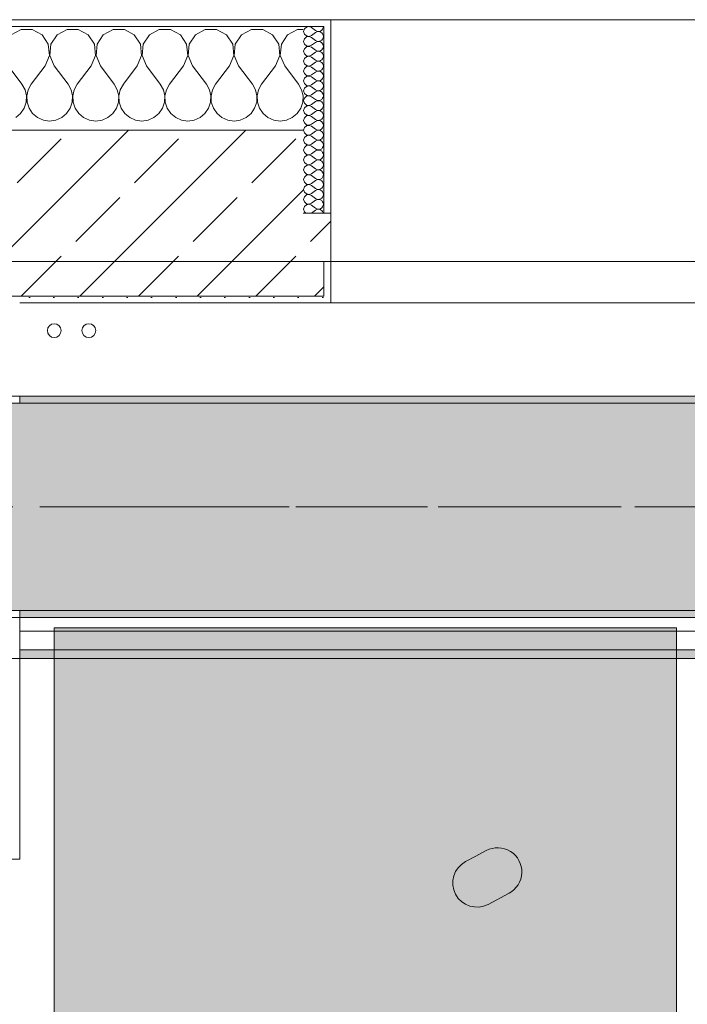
# Model space of a CAD drawing. Header units: metres. Extents: x -3.6 to 84.5, y -11 to 16.8.
# Tile 145 of 256: x 29.5 to 30.5, y 12.4 to 13.9. Entities that reach past the tile are written whole.
import ezdxf

# ---------------------------------------------------------------- set-up
doc = ezdxf.new("R2010")
doc.units = ezdxf.units.M
doc.header["$MEASUREMENT"] = 0
doc.linetypes.add('Achse', pattern=[0.2, 0.1, -0.05, 0, -0.05])
doc.linetypes.add('Strichlinie doppelt', pattern=[0.546806, 0.264583, -0.105833, 0.070556, -0.105833])
for name, color, linetype in [('451 - Universal.Achsen Raster', 7, 'Continuous'), ('604 - Struktur.Wand Aussen', 7, 'Continuous'), ('606 - Struktur.Wand Innen Ausbau', 7, 'Continuous'), ('608 - Struktur.Träger', 7, 'Continuous'), ('653 - Abdeckung.TB Verkofferung', 7, 'Continuous'), ('701 - Einrichtung.Möbel', 7, 'Continuous'), ('801 - HKLSE.Heizung_ Klima_ Lüftung', 7, 'Continuous')]:
    doc.layers.add(name, color=color, linetype=linetype)
pattern_1 = [(45, (0, 0), (-0.01767767, 0.01767767), [0, -0.025])]
pattern_2 = [(0, (0, 0), (0, 0.08660254), [0, -0.05]), (0, (0.025, 0.0433), (0, 0.08660254), [0, -0.05])]
pattern_3 = [(45, (0, 0), (-0.0848528, 0.0848528), []), (45, (-0.04243, 0.04243), (-0.0848528, 0.0848528), [0.09, -0.03])]

# ---------------------------------------------------------------- blocks, each defined once
blk = doc.blocks.new('*X40')
at = {"layer": '604 - Struktur.Wand Aussen', "color": 7, "linetype": 'Continuous', "lineweight": 5}
for p, q in [((29.4919, 13.8407), (29.4776, 13.833)), ((29.5081, 13.8407), (29.4919, 13.8407)), ((29.5224, 13.833), (29.5081, 13.8407)), ((29.5585, 13.8407), (29.5442, 13.833)), ((29.5748, 13.8407), (29.5585, 13.8407)), ((29.5891, 13.833), (29.5748, 13.8407)), ((29.6252, 13.8407), (29.6109, 13.833)), ((29.6415, 13.8407), (29.6252, 13.8407)), ((29.6558, 13.833), (29.6415, 13.8407)), ((29.6919, 13.8407), (29.6776, 13.833)), ((29.7081, 13.8407), (29.6919, 13.8407)), ((29.7224, 13.833), (29.7081, 13.8407)), ((29.7585, 13.8407), (29.7442, 13.833)), ((29.7748, 13.8407), (29.7585, 13.8407)), ((29.7891, 13.833), (29.7748, 13.8407)), ((29.8252, 13.8407), (29.8109, 13.833)), ((29.8415, 13.8407), (29.8252, 13.8407)), ((29.8558, 13.833), (29.8415, 13.8407)), ((29.8919, 13.8407), (29.8776, 13.833)), ((29.9, 13.8407), (29.8919, 13.8407)), ((29.5314, 13.8195), (29.5224, 13.833)), ((29.5442, 13.833), (29.5352, 13.8195)), ((29.5981, 13.8195), (29.5891, 13.833)), ((29.6109, 13.833), (29.6019, 13.8195)), ((29.6648, 13.8195), (29.6558, 13.833)), ((29.6776, 13.833), (29.6686, 13.8195)), ((29.7314, 13.8195), (29.7224, 13.833)), ((29.7442, 13.833), (29.7352, 13.8195)), ((29.7981, 13.8195), (29.7891, 13.833)), ((29.8109, 13.833), (29.8019, 13.8195)), ((29.8648, 13.8195), (29.8558, 13.833)), ((29.8776, 13.833), (29.8686, 13.8195)), ((29.533, 13.8033), (29.5314, 13.8195)), ((29.5352, 13.8195), (29.5337, 13.8033)), ((29.5996, 13.8033), (29.5981, 13.8195)), ((29.6019, 13.8195), (29.6004, 13.8033)), ((29.6663, 13.8033), (29.6648, 13.8195)), ((29.6686, 13.8195), (29.667, 13.8033)), ((29.733, 13.8033), (29.7314, 13.8195)), ((29.7352, 13.8195), (29.7337, 13.8033)), ((29.7996, 13.8033), (29.7981, 13.8195)), ((29.8019, 13.8195), (29.8004, 13.8033)), ((29.8663, 13.8033), (29.8648, 13.8195)), ((29.8686, 13.8195), (29.867, 13.8033)), ((29.5267, 13.7883), (29.533, 13.8033)), ((29.5337, 13.8033), (29.54, 13.7883)), ((29.5933, 13.7883), (29.5996, 13.8033)), ((29.6004, 13.8033), (29.6067, 13.7883)), ((29.66, 13.7883), (29.6663, 13.8033)), ((29.667, 13.8033), (29.6733, 13.7883)), ((29.7267, 13.7883), (29.733, 13.8033)), ((29.7337, 13.8033), (29.74, 13.7883)), ((29.7933, 13.7883), (29.7996, 13.8033)), ((29.8004, 13.8033), (29.8067, 13.7883)), ((29.86, 13.7883), (29.8663, 13.8033)), ((29.867, 13.8033), (29.8733, 13.7883)), ((29.4733, 13.7883), (29.4933, 13.7617)), ((29.5267, 13.7883), (29.5067, 13.7617)), ((29.54, 13.7883), (29.56, 13.7617)), ((29.5933, 13.7883), (29.5733, 13.7617)), ((29.6067, 13.7883), (29.6267, 13.7617)), ((29.66, 13.7883), (29.64, 13.7617)), ((29.6733, 13.7883), (29.6933, 13.7617)), ((29.7267, 13.7883), (29.7067, 13.7617)), ((29.74, 13.7883), (29.76, 13.7617)), ((29.7933, 13.7883), (29.7733, 13.7617)), ((29.8067, 13.7883), (29.8267, 13.7617)), ((29.86, 13.7883), (29.84, 13.7617)), ((29.8733, 13.7883), (29.8933, 13.7617)), ((29.4978, 13.7536), (29.4933, 13.7617)), ((29.4999, 13.7447), (29.4978, 13.7536)), ((29.5022, 13.7536), (29.5001, 13.7447)), ((29.5067, 13.7617), (29.5022, 13.7536)), ((29.5645, 13.7536), (29.56, 13.7617)), ((29.5665, 13.7447), (29.5645, 13.7536)), ((29.5689, 13.7536), (29.5668, 13.7447)), ((29.5733, 13.7617), (29.5689, 13.7536)), ((29.6311, 13.7536), (29.6267, 13.7617)), ((29.6332, 13.7447), (29.6311, 13.7536)), ((29.6355, 13.7536), (29.6335, 13.7447)), ((29.64, 13.7617), (29.6355, 13.7536)), ((29.6978, 13.7536), (29.6933, 13.7617)), ((29.6999, 13.7447), (29.6978, 13.7536)), ((29.7022, 13.7536), (29.7001, 13.7447)), ((29.7067, 13.7617), (29.7022, 13.7536)), ((29.7645, 13.7536), (29.76, 13.7617)), ((29.7665, 13.7447), (29.7645, 13.7536)), ((29.7689, 13.7536), (29.7668, 13.7447)), ((29.7733, 13.7617), (29.7689, 13.7536)), ((29.8311, 13.7536), (29.8267, 13.7617)), ((29.8332, 13.7447), (29.8311, 13.7536)), ((29.8355, 13.7536), (29.8335, 13.7447)), ((29.84, 13.7617), (29.8355, 13.7536)), ((29.8978, 13.7536), (29.8933, 13.7617)), ((29.8999, 13.7447), (29.8978, 13.7536)), ((29.4994, 13.7355), (29.4999, 13.7447)), ((29.5001, 13.7447), (29.5006, 13.7355)), ((29.5661, 13.7355), (29.5665, 13.7447)), ((29.5668, 13.7447), (29.5672, 13.7355)), ((29.6328, 13.7355), (29.6332, 13.7447)), ((29.6335, 13.7447), (29.6339, 13.7355)), ((29.6994, 13.7355), (29.6999, 13.7447)), ((29.7001, 13.7447), (29.7006, 13.7355)), ((29.7661, 13.7355), (29.7665, 13.7447)), ((29.7668, 13.7447), (29.7672, 13.7355)), ((29.8328, 13.7355), (29.8332, 13.7447)), ((29.8335, 13.7447), (29.8339, 13.7355)), ((29.8994, 13.7355), (29.8999, 13.7447)), ((29.4913, 13.7192), (29.4965, 13.7268)), ((29.4965, 13.7268), (29.4994, 13.7355)), ((29.5006, 13.7355), (29.5035, 13.7268)), ((29.5035, 13.7268), (29.5087, 13.7192)), ((29.5579, 13.7192), (29.5631, 13.7268)), ((29.5631, 13.7268), (29.5661, 13.7355)), ((29.5672, 13.7355), (29.5702, 13.7268)), ((29.5702, 13.7268), (29.5754, 13.7192)), ((29.6246, 13.7192), (29.6298, 13.7268)), ((29.6298, 13.7268), (29.6328, 13.7355)), ((29.6339, 13.7355), (29.6369, 13.7268)), ((29.6369, 13.7268), (29.6421, 13.7192)), ((29.6913, 13.7192), (29.6965, 13.7268)), ((29.6965, 13.7268), (29.6994, 13.7355)), ((29.7006, 13.7355), (29.7035, 13.7268)), ((29.7035, 13.7268), (29.7087, 13.7192)), ((29.7579, 13.7192), (29.7631, 13.7268)), ((29.7631, 13.7268), (29.7661, 13.7355)), ((29.7672, 13.7355), (29.7702, 13.7268)), ((29.7702, 13.7268), (29.7754, 13.7192)), ((29.8246, 13.7192), (29.8298, 13.7268)), ((29.8298, 13.7268), (29.8328, 13.7355)), ((29.8339, 13.7355), (29.8369, 13.7268)), ((29.8369, 13.7268), (29.8421, 13.7192)), ((29.8913, 13.7192), (29.8965, 13.7268)), ((29.8965, 13.7268), (29.8994, 13.7355)), ((29.4842, 13.7133), (29.4913, 13.7192)), ((29.5087, 13.7192), (29.5158, 13.7133)), ((29.5158, 13.7133), (29.5242, 13.7096)), ((29.5242, 13.7096), (29.5333, 13.7083)), ((29.5333, 13.7083), (29.5424, 13.7096)), ((29.5424, 13.7096), (29.5509, 13.7133)), ((29.5509, 13.7133), (29.5579, 13.7192)), ((29.5754, 13.7192), (29.5825, 13.7133)), ((29.5825, 13.7133), (29.5909, 13.7096)), ((29.5909, 13.7096), (29.6, 13.7083)), ((29.6, 13.7083), (29.6091, 13.7096)), ((29.6091, 13.7096), (29.6175, 13.7133)), ((29.6175, 13.7133), (29.6246, 13.7192)), ((29.6421, 13.7192), (29.6491, 13.7133)), ((29.6491, 13.7133), (29.6576, 13.7096)), ((29.6576, 13.7096), (29.6667, 13.7083)), ((29.6667, 13.7083), (29.6758, 13.7096)), ((29.6758, 13.7096), (29.6842, 13.7133)), ((29.6842, 13.7133), (29.6913, 13.7192)), ((29.7087, 13.7192), (29.7158, 13.7133)), ((29.7158, 13.7133), (29.7242, 13.7096)), ((29.7242, 13.7096), (29.7333, 13.7083)), ((29.7333, 13.7083), (29.7424, 13.7096)), ((29.7424, 13.7096), (29.7509, 13.7133)), ((29.7509, 13.7133), (29.7579, 13.7192)), ((29.7754, 13.7192), (29.7825, 13.7133)), ((29.7825, 13.7133), (29.7909, 13.7096)), ((29.7909, 13.7096), (29.8, 13.7083)), ((29.8, 13.7083), (29.8091, 13.7096)), ((29.8091, 13.7096), (29.8175, 13.7133)), ((29.8175, 13.7133), (29.8246, 13.7192)), ((29.8421, 13.7192), (29.8491, 13.7133)), ((29.8491, 13.7133), (29.8576, 13.7096)), ((29.8576, 13.7096), (29.8667, 13.7083)), ((29.8667, 13.7083), (29.8758, 13.7096)), ((29.8758, 13.7096), (29.8842, 13.7133)), ((29.8842, 13.7133), (29.8913, 13.7192))]:
    blk.add_line(p, q, dxfattribs=at)
blk = doc.blocks.new('*X65')
at = {"layer": '604 - Struktur.Wand Aussen', "color": 7, "linetype": 'Continuous', "lineweight": 5}
for p, q in [((29.9018, 13.8416), (29.9007, 13.8379)), ((29.9007, 13.8379), (29.9018, 13.8341)), ((29.9047, 13.8442), (29.9018, 13.8416)), ((29.9085, 13.845), (29.9047, 13.8442)), ((29.9121, 13.8436), (29.9085, 13.845)), ((29.9121, 13.8436), (29.9179, 13.8393)), ((29.9121, 13.8321), (29.9179, 13.8364)), ((29.9179, 13.8393), (29.9196, 13.8383)), ((29.9196, 13.8374), (29.9179, 13.8364)), ((29.9196, 13.8383), (29.9215, 13.8379)), ((29.9215, 13.8378), (29.9196, 13.8374)), ((29.9215, 13.8379), (29.9235, 13.838)), ((29.9235, 13.8377), (29.9215, 13.8378)), ((29.9235, 13.838), (29.9253, 13.8386)), ((29.9253, 13.8371), (29.9235, 13.8377)), ((29.9253, 13.8386), (29.927, 13.8397)), ((29.927, 13.836), (29.9253, 13.8371)), ((29.927, 13.8397), (29.9282, 13.8412)), ((29.9282, 13.8412), (29.929, 13.843)), ((29.929, 13.843), (29.9293, 13.845)), ((29.9018, 13.8273), (29.9007, 13.8236)), ((29.9007, 13.8236), (29.9018, 13.8198)), ((29.9018, 13.8341), (29.9047, 13.8315)), ((29.9047, 13.83), (29.9018, 13.8273)), ((29.9047, 13.8315), (29.9085, 13.8307)), ((29.9085, 13.8307), (29.9047, 13.83)), ((29.9085, 13.8307), (29.9121, 13.8321)), ((29.9121, 13.8293), (29.9085, 13.8307)), ((29.9121, 13.8293), (29.9179, 13.825)), ((29.9121, 13.8179), (29.9179, 13.8221)), ((29.9179, 13.825), (29.9196, 13.824)), ((29.9196, 13.8231), (29.9179, 13.8221)), ((29.9196, 13.824), (29.9215, 13.8236)), ((29.9215, 13.8235), (29.9196, 13.8231)), ((29.9215, 13.8236), (29.9235, 13.8237)), ((29.9235, 13.8234), (29.9215, 13.8235)), ((29.9235, 13.8237), (29.9253, 13.8243)), ((29.9253, 13.8228), (29.9235, 13.8234)), ((29.9253, 13.8243), (29.927, 13.8254)), ((29.927, 13.8217), (29.9253, 13.8228)), ((29.9282, 13.8345), (29.927, 13.836)), ((29.927, 13.8254), (29.9282, 13.827)), ((29.929, 13.8327), (29.9282, 13.8345)), ((29.9282, 13.827), (29.929, 13.8288)), ((29.9293, 13.8307), (29.929, 13.8327)), ((29.929, 13.8288), (29.9293, 13.8307)), ((29.9018, 13.813), (29.9007, 13.8093)), ((29.9007, 13.8093), (29.9018, 13.8055)), ((29.9018, 13.8198), (29.9047, 13.8172)), ((29.9047, 13.8157), (29.9018, 13.813)), ((29.9047, 13.8172), (29.9085, 13.8165)), ((29.9085, 13.8164), (29.9047, 13.8157)), ((29.9085, 13.8165), (29.9121, 13.8179)), ((29.9121, 13.815), (29.9085, 13.8164)), ((29.9121, 13.815), (29.9179, 13.8107)), ((29.9121, 13.8036), (29.9179, 13.8079)), ((29.9179, 13.8107), (29.9196, 13.8098)), ((29.9196, 13.8088), (29.9179, 13.8079)), ((29.9196, 13.8098), (29.9215, 13.8093)), ((29.9215, 13.8093), (29.9196, 13.8088)), ((29.9215, 13.8093), (29.9235, 13.8094)), ((29.9235, 13.8092), (29.9215, 13.8093)), ((29.9235, 13.8094), (29.9253, 13.81)), ((29.9253, 13.8085), (29.9235, 13.8092)), ((29.9253, 13.81), (29.927, 13.8112)), ((29.927, 13.8074), (29.9253, 13.8085)), ((29.9282, 13.8202), (29.927, 13.8217)), ((29.927, 13.8112), (29.9282, 13.8127)), ((29.929, 13.8184), (29.9282, 13.8202)), ((29.9282, 13.8127), (29.929, 13.8145)), ((29.9293, 13.8164), (29.929, 13.8184)), ((29.929, 13.8145), (29.9293, 13.8164)), ((29.9018, 13.7988), (29.9007, 13.795)), ((29.9007, 13.795), (29.9018, 13.7912)), ((29.9018, 13.8055), (29.9047, 13.8029)), ((29.9047, 13.8014), (29.9018, 13.7988)), ((29.9047, 13.8029), (29.9085, 13.8022)), ((29.9085, 13.8021), (29.9047, 13.8014)), ((29.9085, 13.8022), (29.9121, 13.8036)), ((29.9121, 13.8007), (29.9085, 13.8021)), ((29.9121, 13.8007), (29.9179, 13.7964)), ((29.9121, 13.7893), (29.9179, 13.7936)), ((29.9179, 13.7964), (29.9196, 13.7955)), ((29.9196, 13.7945), (29.9179, 13.7936)), ((29.9196, 13.7955), (29.9215, 13.795)), ((29.9215, 13.795), (29.9196, 13.7945)), ((29.9215, 13.795), (29.9235, 13.7951)), ((29.9235, 13.7949), (29.9215, 13.795)), ((29.9235, 13.7951), (29.9253, 13.7958)), ((29.9253, 13.7942), (29.9235, 13.7949)), ((29.9253, 13.7958), (29.927, 13.7969)), ((29.927, 13.7931), (29.9253, 13.7942)), ((29.9282, 13.8059), (29.927, 13.8074)), ((29.927, 13.7969), (29.9282, 13.7984)), ((29.929, 13.8041), (29.9282, 13.8059)), ((29.9282, 13.7984), (29.929, 13.8002)), ((29.9293, 13.8021), (29.929, 13.8041)), ((29.929, 13.8002), (29.9293, 13.8021)), ((29.9018, 13.7845), (29.9007, 13.7807)), ((29.9007, 13.7807), (29.9018, 13.777)), ((29.9018, 13.7912), (29.9047, 13.7886)), ((29.9047, 13.7871), (29.9018, 13.7845)), ((29.9047, 13.7886), (29.9085, 13.7879)), ((29.9085, 13.7878), (29.9047, 13.7871)), ((29.9085, 13.7879), (29.9121, 13.7893)), ((29.9121, 13.7864), (29.9085, 13.7878)), ((29.9121, 13.7864), (29.9179, 13.7821)), ((29.9121, 13.775), (29.9179, 13.7793)), ((29.9179, 13.7821), (29.9196, 13.7812)), ((29.9196, 13.7802), (29.9179, 13.7793)), ((29.9196, 13.7812), (29.9215, 13.7807)), ((29.9215, 13.7807), (29.9196, 13.7802)), ((29.9215, 13.7807), (29.9235, 13.7808)), ((29.9235, 13.7806), (29.9215, 13.7807)), ((29.9235, 13.7808), (29.9253, 13.7815)), ((29.9253, 13.78), (29.9235, 13.7806)), ((29.9253, 13.7815), (29.927, 13.7826)), ((29.927, 13.7788), (29.9253, 13.78)), ((29.9282, 13.7916), (29.927, 13.7931)), ((29.927, 13.7826), (29.9282, 13.7841)), ((29.929, 13.7898), (29.9282, 13.7916)), ((29.9282, 13.7841), (29.929, 13.7859)), ((29.9293, 13.7879), (29.929, 13.7898)), ((29.929, 13.7859), (29.9293, 13.7879)), ((29.9018, 13.7702), (29.9007, 13.7664)), ((29.9007, 13.7664), (29.9018, 13.7627)), ((29.9018, 13.777), (29.9047, 13.7743)), ((29.9047, 13.7728), (29.9018, 13.7702)), ((29.9047, 13.7743), (29.9085, 13.7736)), ((29.9085, 13.7735), (29.9047, 13.7728)), ((29.9085, 13.7736), (29.9121, 13.775)), ((29.9121, 13.7721), (29.9085, 13.7735)), ((29.9121, 13.7721), (29.9179, 13.7679)), ((29.9121, 13.7607), (29.9179, 13.765)), ((29.9179, 13.7679), (29.9196, 13.7669)), ((29.9196, 13.766), (29.9179, 13.765)), ((29.9196, 13.7669), (29.9215, 13.7665)), ((29.9215, 13.7664), (29.9196, 13.766)), ((29.9215, 13.7665), (29.9235, 13.7666)), ((29.9235, 13.7663), (29.9215, 13.7664)), ((29.9235, 13.7666), (29.9253, 13.7672)), ((29.9253, 13.7657), (29.9235, 13.7663)), ((29.9253, 13.7672), (29.927, 13.7683)), ((29.927, 13.7646), (29.9253, 13.7657)), ((29.9282, 13.7773), (29.927, 13.7788)), ((29.927, 13.7683), (29.9282, 13.7698)), ((29.929, 13.7755), (29.9282, 13.7773)), ((29.9282, 13.7698), (29.929, 13.7716)), ((29.9293, 13.7736), (29.929, 13.7755)), ((29.929, 13.7716), (29.9293, 13.7736)), ((29.9018, 13.7559), (29.9007, 13.7521)), ((29.9007, 13.7521), (29.9018, 13.7484)), ((29.9018, 13.7627), (29.9047, 13.76)), ((29.9047, 13.7585), (29.9018, 13.7559)), ((29.9047, 13.76), (29.9085, 13.7593)), ((29.9085, 13.7593), (29.9047, 13.7585)), ((29.9085, 13.7593), (29.9121, 13.7607)), ((29.9121, 13.7579), (29.9085, 13.7593)), ((29.9121, 13.7579), (29.9179, 13.7536)), ((29.9121, 13.7464), (29.9179, 13.7507)), ((29.9179, 13.7536), (29.9196, 13.7526)), ((29.9196, 13.7517), (29.9179, 13.7507)), ((29.9196, 13.7526), (29.9215, 13.7522)), ((29.9215, 13.7521), (29.9196, 13.7517)), ((29.9215, 13.7522), (29.9235, 13.7523)), ((29.9235, 13.752), (29.9215, 13.7521)), ((29.9235, 13.7523), (29.9253, 13.7529)), ((29.9253, 13.7514), (29.9235, 13.752)), ((29.9253, 13.7529), (29.927, 13.754)), ((29.927, 13.7503), (29.9253, 13.7514)), ((29.9282, 13.763), (29.927, 13.7646)), ((29.927, 13.754), (29.9282, 13.7555)), ((29.929, 13.7612), (29.9282, 13.763)), ((29.9282, 13.7555), (29.929, 13.7573)), ((29.9293, 13.7593), (29.929, 13.7612)), ((29.929, 13.7573), (29.9293, 13.7593)), ((29.9018, 13.7416), (29.9007, 13.7379)), ((29.9007, 13.7379), (29.9018, 13.7341)), ((29.9018, 13.7484), (29.9047, 13.7458)), ((29.9047, 13.7442), (29.9018, 13.7416)), ((29.9047, 13.7458), (29.9085, 13.745)), ((29.9085, 13.745), (29.9047, 13.7442)), ((29.9085, 13.745), (29.9121, 13.7464)), ((29.9121, 13.7436), (29.9085, 13.745)), ((29.9121, 13.7436), (29.9179, 13.7393)), ((29.9121, 13.7321), (29.9179, 13.7364)), ((29.9179, 13.7393), (29.9196, 13.7383)), ((29.9196, 13.7374), (29.9179, 13.7364)), ((29.9196, 13.7383), (29.9215, 13.7379)), ((29.9215, 13.7378), (29.9196, 13.7374)), ((29.9215, 13.7379), (29.9235, 13.738)), ((29.9235, 13.7377), (29.9215, 13.7378)), ((29.9235, 13.738), (29.9253, 13.7386)), ((29.9253, 13.7371), (29.9235, 13.7377)), ((29.9253, 13.7386), (29.927, 13.7397)), ((29.927, 13.736), (29.9253, 13.7371)), ((29.9282, 13.7488), (29.927, 13.7503)), ((29.927, 13.7397), (29.9282, 13.7412)), ((29.929, 13.747), (29.9282, 13.7488)), ((29.9282, 13.7412), (29.929, 13.743)), ((29.9293, 13.745), (29.929, 13.747)), ((29.929, 13.743), (29.9293, 13.745)), ((29.9018, 13.7273), (29.9007, 13.7236)), ((29.9007, 13.7236), (29.9018, 13.7198)), ((29.9018, 13.7341), (29.9047, 13.7315)), ((29.9047, 13.73), (29.9018, 13.7273)), ((29.9047, 13.7315), (29.9085, 13.7307)), ((29.9085, 13.7307), (29.9047, 13.73)), ((29.9085, 13.7307), (29.9121, 13.7321)), ((29.9121, 13.7293), (29.9085, 13.7307)), ((29.9121, 13.7293), (29.9179, 13.725)), ((29.9121, 13.7179), (29.9179, 13.7221)), ((29.9179, 13.725), (29.9196, 13.724)), ((29.9196, 13.7231), (29.9179, 13.7221)), ((29.9196, 13.724), (29.9215, 13.7236)), ((29.9215, 13.7235), (29.9196, 13.7231)), ((29.9215, 13.7236), (29.9235, 13.7237)), ((29.9235, 13.7234), (29.9215, 13.7235)), ((29.9235, 13.7237), (29.9253, 13.7243)), ((29.9253, 13.7228), (29.9235, 13.7234)), ((29.9253, 13.7243), (29.927, 13.7254)), ((29.927, 13.7217), (29.9253, 13.7228)), ((29.9282, 13.7345), (29.927, 13.736)), ((29.927, 13.7254), (29.9282, 13.727)), ((29.929, 13.7327), (29.9282, 13.7345)), ((29.9282, 13.727), (29.929, 13.7288)), ((29.9293, 13.7307), (29.929, 13.7327)), ((29.929, 13.7288), (29.9293, 13.7307)), ((29.9018, 13.713), (29.9007, 13.7093)), ((29.9007, 13.7093), (29.9018, 13.7055)), ((29.9018, 13.7198), (29.9047, 13.7172)), ((29.9047, 13.7157), (29.9018, 13.713)), ((29.9047, 13.7172), (29.9085, 13.7165)), ((29.9085, 13.7164), (29.9047, 13.7157)), ((29.9085, 13.7165), (29.9121, 13.7179)), ((29.9121, 13.715), (29.9085, 13.7164)), ((29.9121, 13.715), (29.9179, 13.7107)), ((29.9179, 13.7107), (29.9196, 13.7098)), ((29.9196, 13.7088), (29.9179, 13.7079)), ((29.9196, 13.7098), (29.9215, 13.7093)), ((29.9215, 13.7093), (29.9196, 13.7088)), ((29.9215, 13.7093), (29.9235, 13.7094)), ((29.9235, 13.7092), (29.9215, 13.7093)), ((29.9235, 13.7094), (29.9253, 13.71)), ((29.9253, 13.7085), (29.9235, 13.7092)), ((29.9253, 13.71), (29.927, 13.7112)), ((29.927, 13.7074), (29.9253, 13.7085)), ((29.9282, 13.7202), (29.927, 13.7217)), ((29.927, 13.7112), (29.9282, 13.7127)), ((29.929, 13.7184), (29.9282, 13.7202)), ((29.9282, 13.7127), (29.929, 13.7145)), ((29.9293, 13.7164), (29.929, 13.7184)), ((29.929, 13.7145), (29.9293, 13.7164)), ((29.9018, 13.6988), (29.9007, 13.695)), ((29.9007, 13.695), (29.9018, 13.6912)), ((29.9018, 13.7055), (29.9047, 13.7029)), ((29.9047, 13.7014), (29.9018, 13.6988)), ((29.9047, 13.7029), (29.9085, 13.7022)), ((29.9085, 13.7021), (29.9047, 13.7014)), ((29.9085, 13.7022), (29.9121, 13.7036)), ((29.9121, 13.7007), (29.9085, 13.7021)), ((29.9121, 13.7036), (29.9179, 13.7079)), ((29.9121, 13.7007), (29.9179, 13.6964)), ((29.9179, 13.6964), (29.9196, 13.6955)), ((29.9196, 13.6945), (29.9179, 13.6936)), ((29.9196, 13.6955), (29.9215, 13.695)), ((29.9215, 13.695), (29.9196, 13.6945)), ((29.9215, 13.695), (29.9235, 13.6951)), ((29.9235, 13.6949), (29.9215, 13.695)), ((29.9235, 13.6951), (29.9253, 13.6958)), ((29.9253, 13.6942), (29.9235, 13.6949)), ((29.9253, 13.6958), (29.927, 13.6969)), ((29.927, 13.6931), (29.9253, 13.6942)), ((29.9282, 13.7059), (29.927, 13.7074)), ((29.927, 13.6969), (29.9282, 13.6984)), ((29.929, 13.7041), (29.9282, 13.7059)), ((29.9282, 13.6984), (29.929, 13.7002)), ((29.9293, 13.7021), (29.929, 13.7041)), ((29.929, 13.7002), (29.9293, 13.7021)), ((29.9018, 13.6845), (29.9007, 13.6807)), ((29.9007, 13.6807), (29.9018, 13.677)), ((29.9018, 13.6912), (29.9047, 13.6886)), ((29.9047, 13.6871), (29.9018, 13.6845)), ((29.9047, 13.6886), (29.9085, 13.6879)), ((29.9085, 13.6878), (29.9047, 13.6871)), ((29.9085, 13.6879), (29.9121, 13.6893)), ((29.9121, 13.6864), (29.9085, 13.6878)), ((29.9121, 13.6893), (29.9179, 13.6936)), ((29.9121, 13.6864), (29.9179, 13.6821)), ((29.9179, 13.6821), (29.9196, 13.6812)), ((29.9196, 13.6802), (29.9179, 13.6793)), ((29.9196, 13.6812), (29.9215, 13.6807)), ((29.9215, 13.6807), (29.9196, 13.6802)), ((29.9215, 13.6807), (29.9235, 13.6808)), ((29.9235, 13.6806), (29.9215, 13.6807)), ((29.9235, 13.6808), (29.9253, 13.6815)), ((29.9253, 13.68), (29.9235, 13.6806)), ((29.9253, 13.6815), (29.927, 13.6826)), ((29.927, 13.6788), (29.9253, 13.68)), ((29.9282, 13.6916), (29.927, 13.6931)), ((29.927, 13.6826), (29.9282, 13.6841)), ((29.929, 13.6898), (29.9282, 13.6916)), ((29.9282, 13.6841), (29.929, 13.6859)), ((29.9293, 13.6879), (29.929, 13.6898)), ((29.929, 13.6859), (29.9293, 13.6879)), ((29.9018, 13.6702), (29.9007, 13.6664)), ((29.9007, 13.6664), (29.9018, 13.6627)), ((29.9018, 13.677), (29.9047, 13.6743)), ((29.9047, 13.6728), (29.9018, 13.6702)), ((29.9047, 13.6743), (29.9085, 13.6736)), ((29.9085, 13.6735), (29.9047, 13.6728)), ((29.9085, 13.6736), (29.9121, 13.675)), ((29.9121, 13.6721), (29.9085, 13.6735)), ((29.9121, 13.675), (29.9179, 13.6793)), ((29.9121, 13.6721), (29.9179, 13.6679)), ((29.9179, 13.6679), (29.9196, 13.6669)), ((29.9196, 13.666), (29.9179, 13.665)), ((29.9196, 13.6669), (29.9215, 13.6665)), ((29.9215, 13.6664), (29.9196, 13.666)), ((29.9215, 13.6665), (29.9235, 13.6666)), ((29.9235, 13.6663), (29.9215, 13.6664)), ((29.9235, 13.6666), (29.9253, 13.6672)), ((29.9253, 13.6657), (29.9235, 13.6663)), ((29.9253, 13.6672), (29.927, 13.6683)), ((29.927, 13.6646), (29.9253, 13.6657)), ((29.9282, 13.6773), (29.927, 13.6788)), ((29.927, 13.6683), (29.9282, 13.6698)), ((29.929, 13.6755), (29.9282, 13.6773)), ((29.9282, 13.6698), (29.929, 13.6716)), ((29.9293, 13.6736), (29.929, 13.6755)), ((29.929, 13.6716), (29.9293, 13.6736)), ((29.9018, 13.6559), (29.9007, 13.6521)), ((29.9007, 13.6521), (29.9018, 13.6484)), ((29.9018, 13.6627), (29.9047, 13.66)), ((29.9047, 13.6585), (29.9018, 13.6559)), ((29.9047, 13.66), (29.9085, 13.6593)), ((29.9085, 13.6593), (29.9047, 13.6585)), ((29.9085, 13.6593), (29.9121, 13.6607)), ((29.9121, 13.6579), (29.9085, 13.6593)), ((29.9121, 13.6607), (29.9179, 13.665)), ((29.9121, 13.6579), (29.9179, 13.6536)), ((29.9179, 13.6536), (29.9196, 13.6526)), ((29.9196, 13.6517), (29.9179, 13.6507)), ((29.9196, 13.6526), (29.9215, 13.6522)), ((29.9215, 13.6521), (29.9196, 13.6517)), ((29.9215, 13.6522), (29.9235, 13.6523)), ((29.9235, 13.652), (29.9215, 13.6521)), ((29.9235, 13.6523), (29.9253, 13.6529)), ((29.9253, 13.6514), (29.9235, 13.652)), ((29.9253, 13.6529), (29.927, 13.654)), ((29.927, 13.6503), (29.9253, 13.6514)), ((29.9282, 13.663), (29.927, 13.6646)), ((29.927, 13.654), (29.9282, 13.6555)), ((29.929, 13.6612), (29.9282, 13.663)), ((29.9282, 13.6555), (29.929, 13.6573)), ((29.9293, 13.6593), (29.929, 13.6612)), ((29.929, 13.6573), (29.9293, 13.6593)), ((29.9018, 13.6416), (29.9007, 13.6379)), ((29.9007, 13.6379), (29.9018, 13.6341)), ((29.9018, 13.6484), (29.9047, 13.6458)), ((29.9047, 13.6442), (29.9018, 13.6416)), ((29.9047, 13.6458), (29.9085, 13.645)), ((29.9085, 13.645), (29.9047, 13.6442)), ((29.9085, 13.645), (29.9121, 13.6464)), ((29.9121, 13.6436), (29.9085, 13.645)), ((29.9121, 13.6464), (29.9179, 13.6507)), ((29.9121, 13.6436), (29.9179, 13.6393)), ((29.9179, 13.6393), (29.9196, 13.6383)), ((29.9196, 13.6374), (29.9179, 13.6364)), ((29.9196, 13.6383), (29.9215, 13.6379)), ((29.9215, 13.6378), (29.9196, 13.6374)), ((29.9215, 13.6379), (29.9235, 13.638)), ((29.9235, 13.6377), (29.9215, 13.6378)), ((29.9235, 13.638), (29.9253, 13.6386)), ((29.9253, 13.6371), (29.9235, 13.6377)), ((29.9253, 13.6386), (29.927, 13.6397)), ((29.927, 13.636), (29.9253, 13.6371)), ((29.9282, 13.6488), (29.927, 13.6503)), ((29.927, 13.6397), (29.9282, 13.6412)), ((29.929, 13.647), (29.9282, 13.6488)), ((29.9282, 13.6412), (29.929, 13.643)), ((29.9293, 13.645), (29.929, 13.647)), ((29.929, 13.643), (29.9293, 13.645)), ((29.9018, 13.6273), (29.9007, 13.6236)), ((29.9007, 13.6236), (29.9018, 13.6198)), ((29.9018, 13.6341), (29.9047, 13.6315)), ((29.9047, 13.63), (29.9018, 13.6273)), ((29.9047, 13.6315), (29.9085, 13.6307)), ((29.9085, 13.6307), (29.9047, 13.63)), ((29.9085, 13.6307), (29.9121, 13.6321)), ((29.9121, 13.6293), (29.9085, 13.6307)), ((29.9121, 13.6321), (29.9179, 13.6364)), ((29.9121, 13.6293), (29.9179, 13.625)), ((29.9179, 13.625), (29.9196, 13.624)), ((29.9196, 13.6231), (29.9179, 13.6221)), ((29.9196, 13.624), (29.9215, 13.6236)), ((29.9215, 13.6235), (29.9196, 13.6231)), ((29.9215, 13.6236), (29.9235, 13.6237)), ((29.9235, 13.6234), (29.9215, 13.6235)), ((29.9235, 13.6237), (29.9253, 13.6243)), ((29.9253, 13.6228), (29.9235, 13.6234)), ((29.9253, 13.6243), (29.927, 13.6254)), ((29.927, 13.6217), (29.9253, 13.6228)), ((29.9282, 13.6345), (29.927, 13.636)), ((29.927, 13.6254), (29.9282, 13.627)), ((29.929, 13.6327), (29.9282, 13.6345)), ((29.9282, 13.627), (29.929, 13.6288)), ((29.9293, 13.6307), (29.929, 13.6327)), ((29.929, 13.6288), (29.9293, 13.6307)), ((29.9018, 13.613), (29.9007, 13.6093)), ((29.9007, 13.6093), (29.9018, 13.6055)), ((29.9018, 13.6198), (29.9047, 13.6172)), ((29.9047, 13.6157), (29.9018, 13.613)), ((29.9047, 13.6172), (29.9085, 13.6165)), ((29.9085, 13.6164), (29.9047, 13.6157)), ((29.9085, 13.6165), (29.9121, 13.6179)), ((29.9121, 13.615), (29.9085, 13.6164)), ((29.9121, 13.6179), (29.9179, 13.6221)), ((29.9121, 13.615), (29.9179, 13.6107)), ((29.9179, 13.6107), (29.9196, 13.6098)), ((29.9196, 13.6088), (29.9179, 13.6079)), ((29.9196, 13.6098), (29.9215, 13.6093)), ((29.9215, 13.6093), (29.9196, 13.6088)), ((29.9215, 13.6093), (29.9235, 13.6094)), ((29.9235, 13.6092), (29.9215, 13.6093)), ((29.9235, 13.6094), (29.9253, 13.61)), ((29.9253, 13.6085), (29.9235, 13.6092)), ((29.9253, 13.61), (29.927, 13.6112)), ((29.927, 13.6074), (29.9253, 13.6085)), ((29.9282, 13.6202), (29.927, 13.6217)), ((29.927, 13.6112), (29.9282, 13.6127)), ((29.929, 13.6184), (29.9282, 13.6202)), ((29.9282, 13.6127), (29.929, 13.6145)), ((29.9293, 13.6164), (29.929, 13.6184)), ((29.929, 13.6145), (29.9293, 13.6164)), ((29.9018, 13.5988), (29.9007, 13.595)), ((29.9007, 13.595), (29.9018, 13.5912)), ((29.9018, 13.6055), (29.9047, 13.6029)), ((29.9047, 13.6014), (29.9018, 13.5988)), ((29.9047, 13.6029), (29.9085, 13.6022)), ((29.9085, 13.6021), (29.9047, 13.6014)), ((29.9085, 13.6022), (29.9121, 13.6036)), ((29.9121, 13.6007), (29.9085, 13.6021)), ((29.9121, 13.6036), (29.9179, 13.6079)), ((29.9121, 13.6007), (29.9179, 13.5964)), ((29.9179, 13.5964), (29.9196, 13.5955)), ((29.9196, 13.5945), (29.9179, 13.5936)), ((29.9196, 13.5955), (29.9215, 13.595)), ((29.9215, 13.595), (29.9196, 13.5945)), ((29.9215, 13.595), (29.9235, 13.5951)), ((29.9235, 13.5949), (29.9215, 13.595)), ((29.9235, 13.5951), (29.9253, 13.5958)), ((29.9253, 13.5942), (29.9235, 13.5949)), ((29.9253, 13.5958), (29.927, 13.5969)), ((29.927, 13.5931), (29.9253, 13.5942)), ((29.9282, 13.6059), (29.927, 13.6074)), ((29.927, 13.5969), (29.9282, 13.5984)), ((29.929, 13.6041), (29.9282, 13.6059)), ((29.9282, 13.5984), (29.929, 13.6002)), ((29.9293, 13.6021), (29.929, 13.6041)), ((29.929, 13.6002), (29.9293, 13.6021)), ((29.9018, 13.5845), (29.9007, 13.5807)), ((29.9007, 13.5807), (29.9018, 13.577)), ((29.9018, 13.5912), (29.9047, 13.5886)), ((29.9047, 13.5871), (29.9018, 13.5845)), ((29.9047, 13.5886), (29.9085, 13.5879)), ((29.9085, 13.5878), (29.9047, 13.5871)), ((29.9085, 13.5879), (29.9121, 13.5893)), ((29.9121, 13.5864), (29.9085, 13.5878)), ((29.9121, 13.5893), (29.9179, 13.5936)), ((29.9121, 13.5864), (29.9179, 13.5821)), ((29.9179, 13.5821), (29.9196, 13.5812)), ((29.9196, 13.5802), (29.9179, 13.5793)), ((29.9196, 13.5812), (29.9215, 13.5807)), ((29.9215, 13.5807), (29.9196, 13.5802)), ((29.9215, 13.5807), (29.9235, 13.5808)), ((29.9235, 13.5806), (29.9215, 13.5807)), ((29.9235, 13.5808), (29.9253, 13.5815)), ((29.9253, 13.58), (29.9235, 13.5806)), ((29.9253, 13.5815), (29.927, 13.5826)), ((29.927, 13.5788), (29.9253, 13.58)), ((29.9282, 13.5916), (29.927, 13.5931)), ((29.927, 13.5826), (29.9282, 13.5841)), ((29.929, 13.5898), (29.9282, 13.5916)), ((29.9282, 13.5841), (29.929, 13.5859)), ((29.9293, 13.5879), (29.929, 13.5898)), ((29.929, 13.5859), (29.9293, 13.5879)), ((29.9018, 13.577), (29.9039, 13.575)), ((29.9121, 13.575), (29.9179, 13.5793)), ((29.9282, 13.5773), (29.927, 13.5788)), ((29.929, 13.5755), (29.9282, 13.5773)), ((29.9291, 13.575), (29.929, 13.5755))]:
    blk.add_line(p, q, dxfattribs=at)

msp = doc.modelspace()

# ---------------------------------------------------------------- hatches: boundary and pattern name
at = {"layer": '604 - Struktur.Wand Aussen', "linetype": 'Continuous', "lineweight": 0, "true_color": 0x000000}
h = msp.add_hatch(dxfattribs=at)
h.set_pattern_fill('Verputz_0001', color=18, style=0, pattern_type=2)
h.set_pattern_definition(pattern_2)
h.paths.add_polyline_path([(28.75, 13.855), (28.75, 13.845), (29.93, 13.845), (29.93, 13.855)])
h = msp.add_hatch(dxfattribs=at)
h.set_pattern_fill('Verputz_0001', color=18, style=0, pattern_type=2)
h.set_pattern_definition(pattern_2)
h.paths.add_polyline_path([(29.93, 13.855), (29.93, 13.575), (29.94, 13.575), (29.94, 13.855)])
h = msp.add_hatch(dxfattribs=at)
h.set_pattern_fill('Beton__Stahlbeton_0001', color=18, style=0, pattern_type=2)
h.set_pattern_definition(pattern_3)
h.paths.add_polyline_path([(28.74, 13.505), (28.75, 13.505), (28.75, 13.455), (29.93, 13.455), (29.93, 13.505), (29.94, 13.505), (29.94, 13.575), (29.93, 13.575), (29.9, 13.575), (29.9, 13.695), (28.78, 13.695), (28.78, 13.575), (28.75, 13.575), (28.74, 13.575)])
h = msp.add_hatch(dxfattribs=at)
h.set_pattern_fill('Gips_0001', color=18, style=0, pattern_type=2)
h.set_pattern_definition(pattern_1)
h.paths.add_polyline_path([(29.93, 13.445), (29.94, 13.445), (29.94, 13.505), (29.93, 13.505)])
h = msp.add_hatch(dxfattribs=at)
h.set_pattern_fill('Gips_0001', color=18, style=0, pattern_type=2)
h.set_pattern_definition(pattern_1)
h.paths.add_polyline_path([(29.49, 13.445), (29.93, 13.445), (29.93, 13.455), (29.49, 13.455)])
at = {"layer": '606 - Struktur.Wand Innen Ausbau', "linetype": 'Continuous', "lineweight": 0, "true_color": 0x000000}
h = msp.add_hatch(dxfattribs=at)
h.set_pattern_fill('Gips_0001', color=18, style=0, pattern_type=2)
h.set_pattern_definition(pattern_1)
h.paths.add_polyline_path([(29.4775, 12.64), (29.49, 12.64), (29.4775, 12.6525)])
h = msp.add_hatch(dxfattribs=at)
h.set_pattern_fill('Gips_0001', color=18, style=0, pattern_type=2)
h.set_pattern_definition(pattern_1)
h.paths.add_polyline_path([(29.4775, 12.6525), (29.49, 12.64), (29.49, 12.6525)])
at = {"layer": '608 - Struktur.Träger', "linetype": 'Continuous', "lineweight": 0, "true_color": 0x000000}
h = msp.add_hatch(dxfattribs=at)
h.set_pattern_fill('Gips_0001', color=18, style=0, pattern_type=2)
h.set_pattern_definition(pattern_1)
h.paths.add_polyline_path([(32.77, 13.31), (29.49, 13.31), (29.49, 13.3), (32.77, 13.3)])
h = msp.add_hatch(dxfattribs=at)
h.set_pattern_fill('Beton__Stahlbeton_0001', color=18, style=0, pattern_type=2)
h.set_pattern_definition(pattern_3)
h.paths.add_polyline_path([(15.09, 13.3), (14.78, 13.3), (14.78, 13), (15.09, 13), (18.37, 13), (18.69, 13), (21.97, 13), (22.29, 13), (25.57, 13), (25.89, 13), (29.17, 13), (29.49, 13), (32.77, 13), (33.09, 13), (36.37, 13), (36.69, 13), (39.97, 13), (40.29, 13), (43.57, 13), (43.89, 13), (47.17, 13), (47.48, 13), (47.48, 13.3), (47.17, 13.3), (43.89, 13.3), (43.57, 13.3), (40.29, 13.3), (39.97, 13.3), (36.69, 13.3), (36.37, 13.3), (33.09, 13.3), (32.77, 13.3), (29.49, 13.3), (29.17, 13.3), (25.89, 13.3), (25.57, 13.3), (22.29, 13.3), (21.97, 13.3), (18.69, 13.3), (18.37, 13.3)])
h = msp.add_hatch(dxfattribs=at)
h.set_pattern_fill('Gips_0001', color=18, style=0, pattern_type=2)
h.set_pattern_definition(pattern_1)
h.paths.add_polyline_path([(32.77, 13), (29.49, 13), (29.49, 12.99), (32.77, 12.99)])
at = {"layer": '653 - Abdeckung.TB Verkofferung', "linetype": 'Continuous', "lineweight": 0, "true_color": 0x000000}
h = msp.add_hatch(dxfattribs=at)
h.set_pattern_fill('Gips_0001', color=18, style=0, pattern_type=2)
h.set_pattern_definition(pattern_1)
h.paths.add_polyline_path([(29.49, 12.9305), (36.38, 12.9305), (36.38, 12.943), (29.49, 12.943)])
at = {"layer": '701 - Einrichtung.Möbel', "linetype": 'Continuous', "lineweight": 0, "true_color": 0x3a3a3a}
for points in [[(29.54, 11.075), (30.44, 11.075), (30.44, 12.975), (29.54, 12.975)], [(30.1499, 12.6445), (30.1349, 12.6365, 0.994302), (30.1677, 12.5747), (30.1978, 12.5907, 1), (30.1649, 12.6525)]]:
    msp.add_hatch(color=250, dxfattribs=at).paths.add_polyline_path(points)

# ---------------------------------------------------------------- linework, layer by layer
at = {"layer": '451 - Universal.Achsen Raster', "color": 160, "linetype": 'Strichlinie doppelt', "lineweight": 9, "true_color": 0x3232ff}
msp.add_line((64.935, 13.15), (-3.175, 13.15), dxfattribs=at)
at = {"layer": '604 - Struktur.Wand Aussen', "color": 7, "linetype": 'Continuous', "lineweight": 5}
for p, q in [((29.93, 13.855), (29.94, 13.855)), ((29.94, 13.855), (29.94, 13.845)), ((29.9, 13.845), (28.78, 13.845)), ((29.9, 13.845), (29.93, 13.845)), ((29.93, 13.575), (29.93, 13.845)), ((29.93, 13.845), (29.93, 13.575)), ((29.94, 13.845), (29.94, 13.705)), ((29.94, 13.705), (29.94, 13.695)), ((29.94, 13.695), (29.94, 13.575)), ((29.9, 13.575), (29.93, 13.575)), ((29.93, 13.575), (29.94, 13.575)), ((29.93, 13.505), (29.94, 13.505)), ((29.94, 13.505), (29.94, 13.455)), ((29.94, 13.455), (29.94, 13.445)), ((29.93, 13.445), (29.94, 13.445))]:
    msp.add_line(p, q, dxfattribs=at)
at = {"layer": '604 - Struktur.Wand Aussen', "color": 7, "linetype": 'Continuous', "lineweight": 13}
for p, q in [((32.34, 13.855), (29.94, 13.855)), ((29.9, 13.695), (28.78, 13.695)), ((29.94, 13.575), (29.94, 13.505)), ((29.93, 13.455), (29.93, 13.505)), ((28.75, 13.455), (29.93, 13.455)), ((29.94, 13.445), (32.34, 13.445))]:
    msp.add_line(p, q, dxfattribs=at)
at = {"layer": '604 - Struktur.Wand Aussen', "color": 7, "linetype": 'Continuous', "lineweight": 5, "flags": 128}
for points in [[(29.93, 13.855), (28.75, 13.855)], [(29.49, 13.445), (29.93, 13.445)]]:
    msp.add_lwpolyline(points, dxfattribs=at)
at = {"layer": '606 - Struktur.Wand Innen Ausbau', "color": 7, "linetype": 'Continuous', "lineweight": 5, "flags": 128}
for points in [[(29.49, 12.64), (29.49, 12.99)], [(29.49, 12.64), (29.4775, 12.64)]]:
    msp.add_lwpolyline(points, dxfattribs=at)
at = {"layer": '608 - Struktur.Träger', "color": 7, "linetype": 'Continuous', "lineweight": 13}
for p, q in [((14.78, 13.31), (47.48, 13.31)), ((29.49, 13.3), (29.17, 13.3)), ((32.77, 13.3), (29.49, 13.3)), ((14.78, 12.99), (47.48, 12.99))]:
    msp.add_line(p, q, dxfattribs=at)
at = {"layer": '608 - Struktur.Träger', "color": 7, "linetype": 'Continuous', "lineweight": 5}
for p, q in [((29.49, 13.31), (29.49, 13.3)), ((32.77, 13.31), (29.49, 13.31)), ((29.49, 13), (29.49, 12.99)), ((32.77, 12.99), (29.49, 12.99))]:
    msp.add_line(p, q, dxfattribs=at)
at = {"layer": '608 - Struktur.Träger', "color": 7, "linetype": 'Achse', "lineweight": 9}
msp.add_line((14.78, 13.15), (47.48, 13.15), dxfattribs=at)
at = {"layer": '608 - Struktur.Träger', "color": 7, "linetype": 'Continuous', "lineweight": 13, "flags": 128}
msp.add_lwpolyline([(47.48, 13), (47.17, 13), (43.89, 13), (43.57, 13), (40.29, 13), (39.97, 13), (36.69, 13), (36.37, 13), (33.09, 13), (32.77, 13), (29.49, 13), (29.17, 13), (25.89, 13), (25.57, 13), (22.29, 13), (21.97, 13), (18.69, 13), (18.37, 13), (15.09, 13), (14.78, 13)], dxfattribs=at)
at = {"layer": '653 - Abdeckung.TB Verkofferung', "color": 7, "linetype": 'Continuous', "lineweight": 9}
for p, q in [((25.89, 13.505), (47.26, 13.505)), ((25.89, 12.9305), (46.9551, 12.9305))]:
    msp.add_line(p, q, dxfattribs=at)
at = {"layer": '653 - Abdeckung.TB Verkofferung', "color": 7, "linetype": 'Continuous', "lineweight": 5}
for p, q in [((36.38, 12.99), (29.49, 12.99)), ((36.38, 12.97), (29.49, 12.97)), ((36.38, 12.943), (29.49, 12.943)), ((36.38, 12.9305), (29.49, 12.9305))]:
    msp.add_line(p, q, dxfattribs=at)
at = {"layer": '653 - Abdeckung.TB Verkofferung', "color": 7, "linetype": 'Continuous', "lineweight": 5, "flags": 128}
msp.add_lwpolyline([(29.49, 12.99), (29.49, 12.97), (29.49, 12.943), (29.49, 12.9305)], dxfattribs=at)
at = {"layer": '701 - Einrichtung.Möbel', "color": 7, "linetype": 'Continuous', "lineweight": 5, "true_color": 0xebebeb, "flags": 128}
msp.add_lwpolyline([(29.54, 11.075), (29.54, 12.975), (30.44, 12.975), (30.44, 11.075)], close=True, dxfattribs=at)
msp.add_lwpolyline([(30.1499, 12.6445), (30.1349, 12.6365, 0.994302), (30.1677, 12.5747), (30.1978, 12.5907, 1), (30.1649, 12.6525)], format="xyb", close=True, dxfattribs=at)
at = {"layer": '801 - HKLSE.Heizung_ Klima_ Lüftung', "color": 7, "linetype": 'Continuous', "lineweight": 5}
for centre in [(29.54, 13.405), (29.59, 13.405)]:
    msp.add_circle(centre, 0.01, dxfattribs=at)

# ---------------------------------------------------------------- block references
at = {"layer": '604 - Struktur.Wand Aussen', "color": 7, "lineweight": 18}
for name in ['*X40', '*X65']:
    msp.add_blockref(name, (0, 0), dxfattribs=at)

doc.saveas('drawing.dxf')
